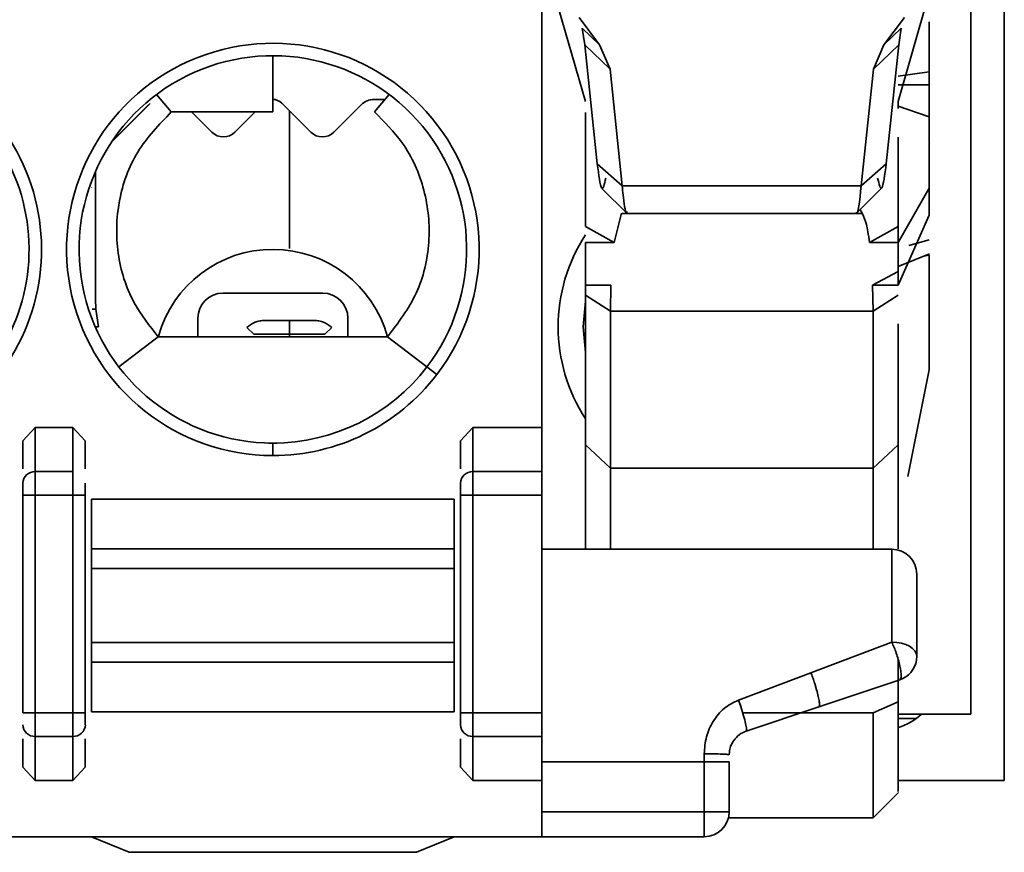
# Model space of a CAD drawing. Header units: millimetres. Extents: x 0 to 420, y 0 to 297.
# Tile 43 of 119: x 154.19 to 158.13, y 248.78 to 252.11. Entities that reach past the tile are written whole.
import ezdxf

# ---------------------------------------------------------------- set-up
doc = ezdxf.new("R2010")
doc.units = ezdxf.units.MM

msp = doc.modelspace()

# ---------------------------------------------------------------- linework, layer by layer
at = {"color": 7, "linetype": 'Continuous', "lineweight": 35}
for p, q in [((158.1315, 249.065), (158.1315, 255.515)), ((156.2815, 253.7025), (156.2815, 250.4774)), ((157.9974, 253.1803), (157.9974, 249.3303)), ((156.3315, 252.2154), (156.4566, 251.7813)), ((157.8315, 252.2154), (157.7065, 251.7813)), ((156.4314, 252.118), (156.5129, 252.009)), ((157.7321, 252.1178), (157.6502, 252.009)), ((157.8315, 252.1011), (157.8315, 251.9011)), ((156.5129, 252.009), (156.4435, 252.0759)), ((156.4435, 252.0759), (156.454, 252.0081)), ((157.6502, 252.009), (157.7196, 252.0759)), ((157.7196, 252.0759), (157.7091, 252.0081)), ((156.454, 252.0081), (156.5548, 251.9108)), ((156.454, 252.0081), (156.5037, 251.5321)), ((156.5129, 252.009), (156.5548, 251.9108)), ((157.6083, 251.9108), (157.6502, 252.009)), ((157.7091, 252.0081), (157.6083, 251.9108)), ((157.7091, 252.0081), (157.6594, 251.5321)), ((155.2065, 251.74), (155.2065, 251.965)), ((156.5548, 251.9108), (156.6035, 251.444)), ((157.6083, 251.9108), (157.5595, 251.444)), ((157.7065, 251.8834), (157.8315, 251.9011)), ((157.8315, 251.9011), (157.8315, 251.8479)), ((157.7065, 251.8479), (157.8315, 251.8479)), ((154.7409, 251.8095), (154.8003, 251.74)), ((155.6722, 251.8095), (155.6127, 251.7399)), ((154.7158, 251.7737), (154.5613, 251.6193)), ((154.7096, 251.7682), (154.5627, 251.6213)), ((155.3581, 251.6593), (155.2419, 251.7755)), ((155.5596, 251.7682), (155.4507, 251.6593)), ((155.6505, 251.7902), (155.6126, 251.7902)), ((157.7065, 251.7813), (157.7065, 251.7536)), ((155.2065, 251.74), (154.8003, 251.74)), ((154.9624, 251.6593), (154.8817, 251.74)), ((155.1356, 251.74), (155.055, 251.6593)), ((155.2724, 251.7451), (155.2724, 251.1935)), ((156.4565, 251.738), (156.4565, 251.2812)), ((157.7065, 251.7629), (157.8315, 251.7204)), ((157.8315, 251.7204), (157.8315, 251.4351)), ((157.8335, 251.6163), (157.8315, 251.6156)), ((156.4565, 251.5405), (156.4565, 251.559)), ((156.5037, 251.5321), (156.6035, 251.444)), ((157.5595, 251.444), (157.6594, 251.5321)), ((154.4974, 251.5025), (154.4974, 251.0501)), ((156.522, 251.4342), (156.6233, 251.3338)), ((157.5596, 251.444), (156.6035, 251.444)), ((157.5389, 251.3341), (157.6407, 251.4349)), ((157.7065, 251.2176), (157.8315, 251.4351)), ((157.8315, 251.4351), (157.8315, 251.3266)), ((156.5711, 251.2176), (156.6007, 251.3354)), ((156.6026, 251.3334), (157.5606, 251.3334)), ((157.8315, 251.3266), (157.7065, 251.0472)), ((156.4565, 251.2812), (156.5711, 251.2176)), ((157.5919, 251.2176), (157.7065, 251.2812)), ((157.7065, 251.2812), (157.7065, 251.2176)), ((156.4565, 251.2176), (156.5711, 251.2176)), ((156.4565, 251.2176), (156.4565, 251.0472)), ((157.592, 251.2176), (157.7065, 251.2176)), ((157.7065, 251.2176), (157.7065, 251.0472)), ((157.7065, 251.1222), (157.8327, 251.1726)), ((157.8315, 251.1665), (157.8315, 250.7086)), ((157.6045, 251.0472), (157.7065, 251.1019)), ((156.5586, 251.0472), (156.4565, 251.0472)), ((156.4565, 251.0472), (156.4565, 251.0067)), ((156.5565, 250.9422), (156.5586, 251.0472)), ((157.6045, 251.0472), (157.6065, 250.9422)), ((157.7065, 251.0472), (157.6045, 251.0472)), ((155.0065, 251.0152), (155.4065, 251.0152)), ((156.5565, 250.9422), (156.4565, 251.0067)), ((156.4565, 251.0067), (156.4565, 250.4076)), ((157.7065, 251.0067), (157.6065, 250.9422)), ((154.4982, 250.9503), (154.5096, 250.8806)), ((157.6065, 250.9422), (156.5565, 250.9422)), ((156.5565, 250.3147), (156.5565, 250.9422)), ((157.6065, 250.3147), (157.6065, 250.9422)), ((154.9065, 250.84), (154.9065, 250.9152)), ((155.2724, 250.9053), (155.1724, 250.9053)), ((155.2724, 250.9053), (155.2724, 250.8502)), ((155.3724, 250.9053), (155.2724, 250.9053)), ((155.5065, 250.9152), (155.5065, 250.84)), ((154.4978, 250.8806), (154.5096, 250.8806)), ((155.103, 250.8773), (155.1301, 250.8502)), ((155.4147, 250.8502), (155.4418, 250.8773)), ((154.5907, 250.7196), (154.7483, 250.84)), ((154.7483, 250.84), (155.6648, 250.84)), ((155.2724, 250.8502), (155.1301, 250.8502)), ((155.2724, 250.8502), (155.2724, 250.8425)), ((155.4147, 250.8502), (155.2724, 250.8502)), ((155.6648, 250.84), (155.8224, 250.7196)), ((155.8225, 250.7195), (155.8622, 250.6892)), ((157.7458, 250.2807), (157.8315, 250.7086)), ((154.2065, 250.4242), (154.2565, 250.4774)), ((154.2565, 250.4774), (154.4065, 250.4774)), ((154.2565, 250.4774), (154.2565, 250.3012)), ((154.4065, 250.3012), (154.4065, 250.4774)), ((154.4065, 250.4774), (154.4565, 250.4242)), ((155.9565, 250.4242), (156.0065, 250.4774)), ((156.0065, 250.4774), (156.0065, 250.3012)), ((156.0065, 250.4774), (156.2815, 250.4774)), ((156.2815, 250.4774), (156.2815, 250.3012)), ((154.2065, 250.4242), (154.2065, 250.3113)), ((154.4565, 250.3113), (154.4565, 250.4242)), ((155.2242, 250.4152), (155.1889, 250.4152)), ((155.2065, 250.415), (155.2065, 250.365)), ((155.9565, 250.4242), (155.9565, 250.3113)), ((156.4565, 250.4076), (156.5565, 250.3147)), ((156.4565, 249.99), (156.4565, 250.4076)), ((157.6065, 250.3147), (157.7065, 250.4076)), ((156.5565, 250.3147), (157.6065, 250.3147)), ((156.5565, 250.3147), (156.5565, 249.99)), ((157.6065, 250.3147), (157.6065, 249.99)), ((154.2565, 250.3012), (154.2565, 250.2072)), ((154.2565, 250.3012), (154.4065, 250.3012)), ((154.4065, 250.2072), (154.4065, 250.3012)), ((156.0065, 250.3012), (156.0065, 250.2072)), ((156.2815, 250.3012), (156.0065, 250.3012)), ((156.2815, 250.3012), (156.2815, 250.2072)), ((154.2065, 250.2072), (154.2565, 250.2072)), ((154.2065, 250.2072), (154.2065, 249.335)), ((154.2565, 249.335), (154.2565, 250.2072)), ((154.2565, 250.2072), (154.4065, 250.2072)), ((154.4065, 250.2072), (154.4065, 249.335)), ((154.4065, 250.2072), (154.4565, 250.2072)), ((154.4565, 249.335), (154.4565, 250.2072)), ((154.4815, 250.19), (154.4815, 249.9915)), ((154.4815, 250.19), (155.9315, 250.19)), ((155.9315, 250.19), (155.9315, 249.9915)), ((156.0065, 250.2072), (155.9565, 250.2072)), ((155.9565, 250.2072), (155.9565, 249.335)), ((156.2815, 250.2072), (156.0065, 250.2072)), ((156.0065, 250.2072), (156.0065, 249.335)), ((156.2815, 250.2072), (156.2815, 249.335)), ((154.4815, 249.9915), (154.4815, 249.9126)), ((155.9315, 249.9915), (154.4815, 249.9915)), ((155.9315, 249.9915), (155.9315, 249.9126)), ((157.6815, 249.99), (156.2815, 249.99)), ((157.6815, 249.6183), (157.6815, 249.99)), ((154.4815, 249.9126), (154.4815, 249.6173)), ((154.4815, 249.9126), (155.9315, 249.9126)), ((155.9315, 249.9126), (155.9315, 249.6173)), ((154.4815, 249.6173), (154.4815, 249.5384)), ((155.9315, 249.6173), (154.4815, 249.6173)), ((155.9315, 249.6173), (155.9315, 249.5384)), ((157.3579, 249.496), (157.6815, 249.6183)), ((157.7804, 249.5469), (157.7815, 249.562)), ((154.4815, 249.5384), (154.4815, 249.34)), ((155.9315, 249.5384), (154.4815, 249.5384)), ((155.9315, 249.5384), (155.9315, 249.34)), ((157.7065, 249.5497), (157.7065, 249.3795)), ((157.0683, 249.3866), (157.3579, 249.496)), ((157.3716, 249.4588), (157.3735, 249.4527)), ((157.3735, 249.4527), (157.3809, 249.4282)), ((157.3895, 249.3593), (157.7132, 249.4672)), ((157.0683, 249.3866), (157.0773, 249.3607)), ((157.7065, 249.3795), (157.6065, 249.3356)), ((154.2565, 249.335), (154.2065, 249.335)), ((154.2565, 249.241), (154.2565, 249.335)), ((154.4065, 249.335), (154.2565, 249.335)), ((154.4065, 249.241), (154.4065, 249.335)), ((154.4565, 249.335), (154.4065, 249.335)), ((155.9315, 249.34), (154.4815, 249.34)), ((156.0065, 249.335), (155.9565, 249.335)), ((156.0065, 249.335), (156.0065, 249.241)), ((156.2815, 249.335), (156.0065, 249.335)), ((156.2815, 249.335), (156.2815, 249.241)), ((157.3895, 249.3593), (157.0999, 249.2627)), ((157.6065, 248.915), (157.6065, 249.3356)), ((157.7065, 249.3303), (157.9974, 249.3303)), ((157.7065, 249.3126), (157.7783, 249.3126)), ((154.2065, 249.2309), (154.2065, 249.118)), ((154.4065, 249.241), (154.2565, 249.241)), ((154.2565, 249.0648), (154.2565, 249.241)), ((154.4065, 249.0648), (154.4065, 249.241)), ((154.4565, 249.118), (154.4565, 249.2309)), ((155.9565, 249.2309), (155.9565, 249.118)), ((156.2815, 249.241), (156.0065, 249.241)), ((156.0065, 249.241), (156.0065, 249.0648)), ((156.2815, 249.241), (156.2815, 249.0648)), ((156.9315, 249.1716), (156.9315, 249.14)), ((157.0315, 249.1679), (157.0322, 249.179)), ((156.2815, 249.14), (156.9315, 249.14)), ((157.0315, 249.14), (156.9315, 249.14)), ((156.9315, 248.94), (156.9315, 249.14)), ((157.0315, 249.14), (157.0315, 248.94)), ((154.2565, 249.0648), (154.2065, 249.118)), ((154.4565, 249.118), (154.4065, 249.0648)), ((156.0065, 249.0648), (155.9565, 249.118)), ((154.4065, 249.0648), (154.2565, 249.0648)), ((156.2815, 249.0648), (156.0065, 249.0648)), ((156.2815, 249.0648), (156.2815, 248.84)), ((157.7065, 249.065), (158.1315, 249.065)), ((157.6065, 248.915), (157.7079, 249.0163)), ((156.9315, 248.94), (156.2815, 248.94)), ((156.9315, 248.84), (156.9315, 248.94)), ((157.0315, 248.94), (156.9315, 248.94)), ((157.0284, 248.915), (157.6065, 248.915)), ((136.8243, 248.84), (156.2815, 248.84)), ((154.4815, 248.84), (154.6315, 248.7775)), ((155.7815, 248.7775), (155.9315, 248.84)), ((156.2815, 248.84), (156.9315, 248.84)), ((154.6315, 248.7775), (155.7815, 248.7775))]:
    msp.add_line(p, q, dxfattribs=at)
at = {"color": 8, "linetype": 'Continuous', "lineweight": 35}
for p, q in [((154.4828, 251.4379), (154.4814, 251.4365)), ((157.8315, 251.2279), (157.7497, 251.2056)), ((157.8315, 251.1665), (157.8089, 251.1631)), ((154.4838, 250.9503), (154.4982, 250.9503)), ((157.6065, 249.3356), (157.0852, 249.3356))]:
    msp.add_line(p, q, dxfattribs=at)
at = {"color": 7, "linetype": 'Continuous', "lineweight": 35, "flags": 128}
for points in [[(156.4565, 250.9827), (156.4474, 250.8803), (156.4565, 250.7779)], [(157.6815, 249.6183), (157.7011, 249.6172), (157.7198, 249.614), (157.7371, 249.6088), (157.7523, 249.6018), (157.7647, 249.5933), (157.7739, 249.5836), (157.7796, 249.573), (157.7815, 249.562)]]:
    msp.add_lwpolyline(points, dxfattribs=at)
at = {"color": 7, "linetype": 'Continuous', "lineweight": 35}
for centre, radius, start, end in [((153.4565, 251.19), 0.825, 322.6288, 90), ((155.2065, 251.19), 0.825, 322.6288, 270), ((153.4565, 251.19), 0.775, 322.6288, 90), ((155.2065, 251.19), 0.775, 322.6288, 270), ((155.2065, 251.7402), 0.05, 45, 89.9892), ((155.6126, 251.7152), 0.075, 90, 135), ((155.0087, 251.7057), 0.0655, 225, 315), ((155.4044, 251.7057), 0.0655, 225, 315), ((157.0224, 250.8803), 0.675, 146.9549, 213.0451), ((155.2065, 250.7152), 0.475, 15.2896, 164.4898), ((155.0065, 250.9152), 0.1, 90, 180), ((155.4065, 250.9152), 0.1, 0, 90), ((155.2065, 251.19), 0.775, 270, 322.6288), ((155.2065, 251.19), 0.825, 270, 322.6288), ((154.2551, 250.2526), 0.0486, 88.2751, 178.1619), ((156.0051, 250.2526), 0.0486, 88.2751, 178.1619), ((157.6815, 249.89), 0.1, 360, 90), ((157.6815, 249.562), 0.1, 288.435, 351.3225), ((157.6315, 249.515), 0.25, 287.5846, 312.3904), ((154.2551, 249.2895), 0.0486, 181.8381, 271.7249), ((154.408, 249.2895), 0.0486, 268.2733, 358.1637), ((156.0051, 249.2895), 0.0486, 181.8381, 271.7249), ((156.9315, 248.94), 0.1, 270, 360)]:
    msp.add_arc(centre, radius, start, end, dxfattribs=at)
for points, knots in [([(157.8315, 251.8479), (157.8315, 251.8352), (157.8315, 251.8098), (157.8315, 251.7743), (157.8315, 251.7429), (157.8315, 251.7279), (157.8315, 251.7204)], [0, 0, 0, 0, 0.25, 0.500001, 0.750002, 1, 1, 1, 1]), ([(154.8003, 251.74), (154.7516, 251.6893), (154.6542, 251.5879), (154.5817, 251.3853), (154.5767, 251.1742), (154.6355, 250.9827), (154.7135, 250.884), (154.7483, 250.84)], [0, 0, 0, 0, 0.208494, 0.417034, 0.625464, 0.83302, 1, 1, 1, 1]), ([(155.6648, 250.84), (155.7075, 250.8961), (155.7928, 251.0083), (155.8412, 251.2185), (155.8214, 251.429), (155.7407, 251.6119), (155.6521, 251.7006), (155.6127, 251.74)], [0, 0, 0, 0, 0.209018, 0.418062, 0.626758, 0.834185, 1, 1, 1, 1]), ([(157.7065, 251.6393), (157.7065, 251.6228), (157.7065, 251.5554), (157.7065, 251.3992), (157.7065, 251.2812)], [0, 0, 0, 0, 0.24488, 1, 1, 1, 1]), ([(156.5037, 251.5321), (156.5096, 251.4886), (156.5213, 251.4017), (156.5324, 251.4509), (156.538, 251.4755)], [0, 0, 0, 0, 0.5001733, 1, 1, 1, 1]), ([(157.6594, 251.5321), (157.6535, 251.489), (157.6418, 251.4028), (157.6307, 251.4513), (157.6251, 251.4755)], [0, 0, 0, 0, 0.499883, 1, 1, 1, 1]), ([(156.6035, 251.444), (156.6037, 251.442), (156.6053, 251.4246), (156.6112, 251.3752), (156.6175, 251.3254), (156.6221, 251.3395), (156.6226, 251.3412)], [0, 0, 0, 0, 0.031273, 0.266868, 0.910106, 1, 1, 1, 1]), ([(157.5398, 251.3393), (157.5401, 251.3382), (157.5458, 251.32), (157.5529, 251.384), (157.5596, 251.444)], [0, 0, 0, 0, 0.0610798, 1, 1, 1, 1]), ([(157.5552, 251.3502), (157.5671, 251.3263), (157.5827, 251.2948), (157.5902, 251.2326), (157.592, 251.2176)], [0, 0, 0, 0, 0.758547, 1, 1, 1, 1]), ([(154.4974, 251.0501), (154.4974, 251.0375), (154.4976, 251.0121), (154.4978, 250.9798), (154.498, 250.9565), (154.4981, 250.9523), (154.4982, 250.9503)], [0, 0, 0, 0, 0.250001, 0.499999, 0.75, 1, 1, 1, 1]), ([(155.103, 250.8773), (155.1113, 250.8847), (155.1222, 250.8944), (155.1489, 250.9029), (155.1626, 250.905), (155.1692, 250.9052), (155.1724, 250.9053)], [0, 0, 0, 0, 0.649432, 0.852178, 0.930528, 1, 1, 1, 1]), ([(155.3724, 250.9053), (155.3755, 250.9052), (155.3821, 250.905), (155.3958, 250.9029), (155.4225, 250.8944), (155.4334, 250.8847), (155.4418, 250.8773)], [0, 0, 0, 0, 0.069446, 0.147799, 0.35055, 1, 1, 1, 1]), ([(157.7065, 250.8924), (157.7065, 250.8085), (157.7065, 250.6005), (157.7065, 250.4797), (157.7065, 250.4076)], [0, 0, 0, 0, 0.4030126, 1, 1, 1, 1]), ([(157.7065, 250.4076), (157.7065, 250.3524), (157.7065, 250.2419), (157.7065, 250.0912), (157.7065, 249.9939), (157.7065, 249.9924)], [0, 0, 0, 0, 0.496325, 0.992651, 1, 1, 1, 1]), ([(154.2065, 250.2542), (154.2065, 250.2521), (154.2065, 250.2478), (154.2065, 250.2363), (154.2065, 250.2226), (154.2065, 250.2124), (154.2065, 250.2072)], [0, 0, 0, 0, 0.2485868, 0.4999908, 0.7488038, 1, 1, 1, 1]), ([(154.4565, 250.2072), (154.4565, 250.2123), (154.4565, 250.2225), (154.4565, 250.2362), (154.4565, 250.2478), (154.4565, 250.2521), (154.4565, 250.2542)], [0, 0, 0, 0, 0.2482156, 0.4997263, 0.7484379, 1, 1, 1, 1]), ([(155.9565, 250.2542), (155.9565, 250.2521), (155.9565, 250.2478), (155.9565, 250.2363), (155.9565, 250.2226), (155.9565, 250.2124), (155.9565, 250.2072)], [0, 0, 0, 0, 0.2485868, 0.4999908, 0.7488038, 1, 1, 1, 1]), ([(157.7815, 249.562), (157.7815, 249.6101), (157.7815, 249.7062), (157.7815, 249.8084), (157.7815, 249.8777), (157.7815, 249.8859), (157.7815, 249.89)], [0, 0, 0, 0, 0.250093, 0.500005, 0.750096, 1, 1, 1, 1]), ([(157.7132, 249.4672), (157.7149, 249.4687), (157.7181, 249.4716), (157.7192, 249.484), (157.7183, 249.5004), (157.7146, 249.522), (157.708, 249.5484), (157.6999, 249.574), (157.6909, 249.598), (157.6847, 249.6115), (157.6815, 249.6183)], [0, 0, 0, 0, 0.145671, 0.264239, 0.364046, 0.504937, 0.639478, 0.765193, 0.88105, 1, 1, 1, 1]), ([(157.3579, 249.496), (157.3603, 249.49), (157.3649, 249.4781), (157.3694, 249.4652), (157.3716, 249.4588)], [0, 0, 0, 0, 0.499984, 1, 1, 1, 1]), ([(157.3809, 249.4282), (157.3834, 249.419), (157.3883, 249.4005), (157.392, 249.3787), (157.3929, 249.3634), (157.3906, 249.3606), (157.3895, 249.3593)], [0, 0, 0, 0, 0.249993, 0.499997, 0.749997, 1, 1, 1, 1]), ([(156.9315, 249.1716), (156.9332, 249.1946), (156.9366, 249.2405), (156.9656, 249.3029), (157.0079, 249.3566), (157.0483, 249.3767), (157.0683, 249.3866)], [0, 0, 0, 0, 0.252348, 0.503637, 0.754744, 1, 1, 1, 1]), ([(157.7065, 249.023), (157.7065, 249.0217), (157.7065, 249.0178), (157.7065, 249.0824), (157.7065, 249.2028), (157.7065, 249.3206), (157.7065, 249.3795)], [0, 0, 0, 0, 0.15114, 0.434094, 0.717047, 1, 1, 1, 1]), ([(154.4565, 249.288), (154.4565, 249.2901), (154.4565, 249.2944), (154.4565, 249.3059), (154.4565, 249.3196), (154.4565, 249.3298), (154.4565, 249.335)], [0, 0, 0, 0, 0.248207, 0.499717, 0.748434, 1, 1, 1, 1]), ([(155.9565, 249.335), (155.9565, 249.3299), (155.9565, 249.3197), (155.9565, 249.306), (155.9565, 249.2944), (155.9565, 249.2901), (155.9565, 249.288)], [0, 0, 0, 0, 0.248586, 0.5, 0.748818, 1, 1, 1, 1]), ([(157.0999, 249.2627), (157.1006, 249.2646), (157.1021, 249.2682), (157.0977, 249.2912), (157.0894, 249.3232), (157.0813, 249.3482), (157.0773, 249.3607)], [0, 0, 0, 0, 0.25, 0.500003, 0.750003, 1, 1, 1, 1]), ([(157.0495, 249.225), (157.0564, 249.2334), (157.0701, 249.25), (157.09, 249.2585), (157.0999, 249.2627)], [0, 0, 0, 0, 0.5, 1, 1, 1, 1]), ([(157.0322, 249.179), (157.0335, 249.1866), (157.0364, 249.2032), (157.0448, 249.2173), (157.0495, 249.225)], [0, 0, 0, 0, 0.451473, 1, 1, 1, 1]), ([(156.9315, 249.1716), (156.9447, 249.1715), (156.9709, 249.1714), (157.0039, 249.1706), (157.027, 249.1693), (157.03, 249.1684), (157.0315, 249.1679)], [0, 0, 0, 0, 0.249989, 0.499998, 0.75, 1, 1, 1, 1])]:
    msp.add_open_spline(points, degree=3, knots=knots, dxfattribs=at)

doc.saveas('drawing.dxf')
